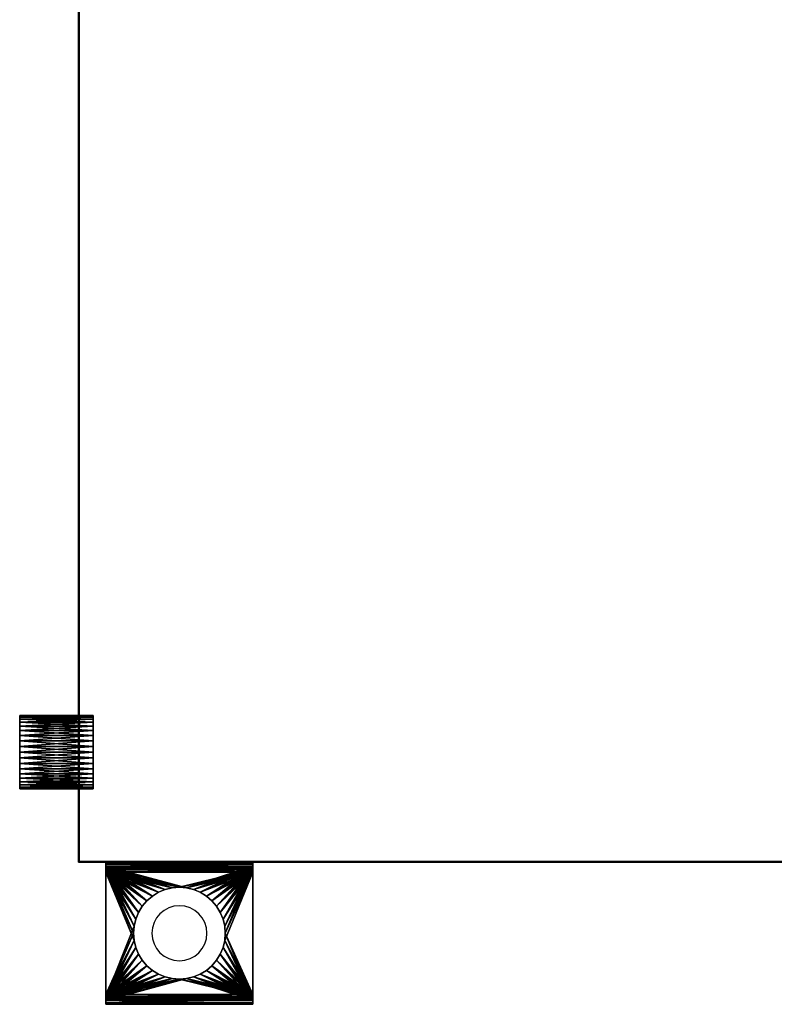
# Model space of a CAD drawing. Extents: x -4.8 to 66.9, y -3 to 25.9.
# Tile 1 of 256: x -0.8 to 9.5, y -1.9 to 11.5. Entities that reach past the tile are written whole.
import ezdxf

# ---------------------------------------------------------------- set-up
doc = ezdxf.new("R2010")
doc.units = 0

# ---------------------------------------------------------------- blocks, each defined once
blk = doc.blocks.new('Box-847bdddf-7b86-480e-919a-79a9cea8ad1a')
at = {"color": 253, "linetype": 'Continuous', "true_color": 0xa0a0a0, "transparency": 33554687}
mesh = blk.add_polyface(dxfattribs=at)
corners = [(0, 0), (65, 0), (65, 24), (0, 24), (0, 0, 0.01), (65, 0, 0.01), (65, 24, 0.01), (0, 24, 0.01)]
mesh.append_faces([[corners[k] for k in face] for face in [(0, 1, 2, 3), (4, 5, 6, 7), (0, 1, 5, 4), (1, 2, 6, 5), (2, 3, 7, 6), (3, 0, 4, 7)]], dxfattribs={"color": 253})
blk = doc.blocks.new('Box-a53e808f-f6ff-4238-94d1-9f49a96cab19')
at = {"color": 253, "linetype": 'Continuous', "true_color": 0xa0a0a0, "transparency": 33554687}
mesh = blk.add_polyface(dxfattribs=at)
corners = [(0, 0), (65, 0), (65, 24), (0, 24), (0, 0, 0.01), (65, 0, 0.01), (65, 24, 0.01), (0, 24, 0.01)]
mesh.append_faces([[corners[k] for k in face] for face in [(0, 1, 2, 3), (4, 5, 6, 7), (0, 1, 5, 4), (1, 2, 6, 5), (2, 3, 7, 6), (3, 0, 4, 7)]], dxfattribs={"color": 253})
blk = doc.blocks.new('Box-67d098dc-1aa1-4a5a-b5b3-a66631508909')
at = {"color": 253, "linetype": 'Continuous', "true_color": 0xa0a0a0, "transparency": 33554687}
mesh = blk.add_polyface(dxfattribs=at)
corners = [(0, 0), (0.01, 0), (0.01, 24), (0, 24), (0, 0, 21), (0.01, 0, 21), (0.01, 24, 21), (0, 24, 21)]
mesh.append_faces([[corners[k] for k in face] for face in [(0, 1, 2, 3), (4, 5, 6, 7), (0, 1, 5, 4), (1, 2, 6, 5), (2, 3, 7, 6), (3, 0, 4, 7)]], dxfattribs={"color": 253})
blk = doc.blocks.new('Box-1a6b2f28-f937-480e-806a-cc04f7ad1504')
at = {"color": 253, "linetype": 'Continuous', "true_color": 0xa0a0a0, "transparency": 33554687}
mesh = blk.add_polyface(dxfattribs=at)
corners = [(0, 0), (18, 0), (18, 0.01), (0, 0.01), (0, 0, 21), (18, 0, 21), (18, 0.01, 21), (0, 0.01, 21)]
mesh.append_faces([[corners[k] for k in face] for face in [(0, 1, 2, 3), (4, 5, 6, 7), (0, 1, 5, 4), (1, 2, 6, 5), (2, 3, 7, 6), (3, 0, 4, 7)]], dxfattribs={"color": 253})
blk = doc.blocks.new('ForwardOpening-32d8fd93-0e60-4b3d-83b2-7c39da78c137')
at = {"linetype": 'Continuous', "transparency": 33554687}
blk.add_blockref('Box-1a6b2f28-f937-480e-806a-cc04f7ad1504', (0, 0), dxfattribs=at)
blk = doc.blocks.new('c0f0d9d8-44dd-4107-991e-d4f2e1951ec2')
at = {"linetype": 'Continuous', "transparency": 33554687}
for name, p in [('Box-847bdddf-7b86-480e-919a-79a9cea8ad1a', (0, 0)), ('Box-a53e808f-f6ff-4238-94d1-9f49a96cab19', (0, 0, 20.99)), ('Box-67d098dc-1aa1-4a5a-b5b3-a66631508909', (0, 0)), ('ForwardOpening-32d8fd93-0e60-4b3d-83b2-7c39da78c137', (0, 0))]:
    blk.add_blockref(name, p, dxfattribs=at)
blk = doc.blocks.new('6FD_1_1d0d4f9c-77f7-4611-b9b3-89e8d009a6a347f241f6-b6c7-4005-b407-fca25be300aa')
at = {"color": 0, "linetype": 'BYBLOCK', "lineweight": -2, "transparency": 33554687}
mesh = blk.add_polyface(dxfattribs=at)
corners = [(0, -1, -2.715), (0, 1, -2.715), (0.069, 1, -2.715), (0.069, -1, -2.715)]
mesh.append_faces([[corners[k] for k in face] for face in [(3, 0, 2, 3)]], dxfattribs={"vtx1": -1, "color": 0})
mesh.append_faces([[corners[k] for k in face] for face in [(0, 1, 2, 0)]], dxfattribs={"vtx2": -1, "color": 0})
mesh = blk.add_polyface(dxfattribs=at)
corners = [(0, -1, -2.034), (0, 1, -2.034), (0, 1, -2.715), (0, -1, -2.715)]
mesh.append_faces([[corners[k] for k in face] for face in [(3, 0, 2, 3)]], dxfattribs={"vtx1": -1, "color": 0})
mesh.append_faces([[corners[k] for k in face] for face in [(0, 1, 2, 0)]], dxfattribs={"vtx2": -1, "color": 0})
mesh = blk.add_polyface(dxfattribs=at)
corners = [(0.005, -1, -1.991), (0.005, 1, -1.991), (0, 1, -2.034), (0, -1, -2.034)]
mesh.append_faces([[corners[k] for k in face] for face in [(3, 0, 2, 3)]], dxfattribs={"vtx1": -1, "color": 0})
mesh.append_faces([[corners[k] for k in face] for face in [(0, 1, 2, 0)]], dxfattribs={"vtx2": -1, "color": 0})
mesh = blk.add_polyface(dxfattribs=at)
corners = [(0, -1, -0.428), (0, 1, -0.428), (0.016, 1, -0.497), (0.016, -1, -0.497)]
mesh.append_faces([[corners[k] for k in face] for face in [(3, 0, 2, 3)]], dxfattribs={"vtx1": -1, "color": 0})
mesh.append_faces([[corners[k] for k in face] for face in [(0, 1, 2, 0)]], dxfattribs={"vtx2": -1, "color": 0})
mesh = blk.add_polyface(dxfattribs=at)
corners = [(0, -1), (0, 1), (0, 1, -0.428), (0, -1, -0.428)]
mesh.append_faces([[corners[k] for k in face] for face in [(3, 0, 2, 3)]], dxfattribs={"vtx1": -1, "color": 0})
mesh.append_faces([[corners[k] for k in face] for face in [(0, 1, 2, 0)]], dxfattribs={"vtx2": -1, "color": 0})
mesh = blk.add_polyface(dxfattribs=at)
corners = [(0.069, -1), (0.069, 1), (0, 1), (0, -1)]
mesh.append_faces([[corners[k] for k in face] for face in [(3, 0, 2, 3)]], dxfattribs={"vtx1": -1, "color": 0})
mesh.append_faces([[corners[k] for k in face] for face in [(0, 1, 2, 0)]], dxfattribs={"vtx2": -1, "color": 0})
mesh = blk.add_polyface(dxfattribs=at)
corners = [(0.069, 1, -2.034), (0.069, 1, -2.715), (0, 1, -2.715), (0, 1, -2.034), (0.005, 1, -1.991), (0.026, 1, -1.954), (0.053, 1, -1.928), (0.079, 1, -1.997), (0.095, 1, -1.986), (1.8, 1, -0.565), (0.132, 1, -0.565), (0.132, 1, -0.491), (1.8, 1, -0.491), (1.863, 1, -0.507), (1.832, 1, -0.57), (1.911, 1, -0.555), (1.853, 1, -0.592), (1.932, 1, -0.618), (1.863, 1, -0.623), (1.837, 1, -0.676), (1.922, 1, -0.687), (1.879, 1, -0.734), (0.063, 1, -0.544), (0.1, 1, -0.486), (0.079, 1, -0.46), (0.069, 1, -0.428), (0.016, 1, -0.497), (0, 1, -0.428), (0, 1), (0.069, 1)]
mesh.append_faces([[corners[k] for k in face] for face in [(0, 2, 3, 0), (0, 3, 4, 0), (0, 4, 5, 0), (0, 5, 6, 0), (6, 7, 0, 6), (6, 8, 7, 6), (9, 11, 12, 9), (12, 14, 9, 12), (13, 16, 14, 13), (15, 18, 16, 15), (17, 19, 18, 17), (19, 17, 20, 19), (19, 20, 21, 19), (21, 6, 19, 21), (10, 23, 11, 10), (22, 24, 23, 22), (22, 25, 24, 22), (25, 22, 26, 25), (25, 26, 27, 25), (27, 29, 25, 27)]], dxfattribs={"vtx0": -1, "vtx2": -1, "color": 0})
mesh.append_faces([[corners[k] for k in face] for face in [(9, 10, 11, 9), (12, 13, 14, 12), (13, 15, 16, 13), (15, 17, 18, 15), (21, 8, 6, 21), (10, 22, 23, 10)]], dxfattribs={"vtx1": -1, "vtx2": -1, "color": 0})
mesh.append_faces([[corners[k] for k in face] for face in [(0, 1, 2, 0), (27, 28, 29, 27)]], dxfattribs={"vtx2": -1, "color": 0})
mesh = blk.add_polyface(dxfattribs=at)
corners = [(0.026, -1, -1.954), (0.026, 1, -1.954), (0.005, 1, -1.991), (0.005, -1, -1.991)]
mesh.append_faces([[corners[k] for k in face] for face in [(3, 0, 2, 3)]], dxfattribs={"vtx1": -1, "color": 0})
mesh.append_faces([[corners[k] for k in face] for face in [(0, 1, 2, 0)]], dxfattribs={"vtx2": -1, "color": 0})
mesh = blk.add_polyface(dxfattribs=at)
corners = [(0.016, -1, -0.497), (0.016, 1, -0.497), (0.063, 1, -0.544), (0.063, -1, -0.544)]
mesh.append_faces([[corners[k] for k in face] for face in [(3, 0, 2, 3)]], dxfattribs={"vtx1": -1, "color": 0})
mesh.append_faces([[corners[k] for k in face] for face in [(0, 1, 2, 0)]], dxfattribs={"vtx2": -1, "color": 0})
mesh = blk.add_polyface(dxfattribs=at)
corners = [(0.053, -1, -1.928), (0.053, 1, -1.928), (0.026, 1, -1.954), (0.026, -1, -1.954)]
mesh.append_faces([[corners[k] for k in face] for face in [(3, 0, 2, 3)]], dxfattribs={"vtx1": -1, "color": 0})
mesh.append_faces([[corners[k] for k in face] for face in [(0, 1, 2, 0)]], dxfattribs={"vtx2": -1, "color": 0})
mesh = blk.add_polyface(dxfattribs=at)
corners = [(1.837, -1, -0.676), (1.583, -0.098, -0.855), (1.56, -0.193, -0.871), (1.522, -0.284, -0.897), (1.471, -0.367, -0.933), (1.407, -0.442, -0.978), (1.333, -0.506, -1.03), (1.249, -0.557, -1.089), (1.158, -0.594, -1.152), (1.063, -0.617, -1.219), (0.965, -0.625, -1.288), (0.867, -0.617, -1.356), (0.053, -1, -1.928), (0.772, -0.594, -1.423), (0.681, -0.557, -1.487), (0.598, -0.506, -1.545), (0.523, -0.442, -1.598), (0.46, -0.367, -1.642), (0.408, -0.284, -1.678), (0.371, -0.193, -1.705), (0.348, -0.098, -1.721), (0.34, 0, -1.726), (0.348, 0.098, -1.721), (0.053, 1, -1.928), (0.371, 0.193, -1.705), (0.408, 0.284, -1.678), (0.46, 0.367, -1.642), (0.523, 0.442, -1.598), (0.598, 0.506, -1.545), (0.681, 0.557, -1.487), (0.772, 0.594, -1.423), (0.867, 0.617, -1.356), (0.965, 0.625, -1.288), (1.837, 1, -0.676), (1.063, 0.617, -1.219), (1.158, 0.594, -1.152), (1.249, 0.557, -1.089), (1.333, 0.506, -1.03), (1.407, 0.442, -0.978), (1.471, 0.367, -0.933), (1.522, 0.284, -0.897), (1.56, 0.193, -0.871), (1.583, 0.098, -0.855), (1.59, 0, -0.849)]
mesh.append_faces([[corners[k] for k in face] for face in [(0, 1, 2, 0), (11, 12, 0, 11), (22, 23, 12, 22), (32, 33, 23, 32), (43, 0, 33, 43)]], dxfattribs={"vtx0": -1, "vtx2": -1, "color": 0})
mesh.append_faces([[corners[k] for k in face] for face in [(2, 3, 0, 2), (3, 4, 0, 3), (4, 5, 0, 4), (5, 6, 0, 5), (6, 7, 0, 6), (7, 8, 0, 7), (8, 9, 0, 8), (9, 10, 0, 9), (10, 11, 0, 10), (11, 13, 12, 11), (13, 14, 12, 13), (14, 15, 12, 14), (15, 16, 12, 15), (16, 17, 12, 16), (17, 18, 12, 17), (18, 19, 12, 18), (19, 20, 12, 19), (20, 21, 12, 20), (21, 22, 12, 21), (22, 24, 23, 22), (24, 25, 23, 24), (25, 26, 23, 25), (26, 27, 23, 26), (27, 28, 23, 27), (28, 29, 23, 28), (29, 30, 23, 29), (30, 31, 23, 30), (31, 32, 23, 31), (32, 34, 33, 32), (34, 35, 33, 34), (35, 36, 33, 35), (36, 37, 33, 36), (37, 38, 33, 37), (38, 39, 33, 38), (39, 40, 33, 39), (40, 41, 33, 40), (41, 42, 33, 41), (42, 43, 33, 42), (43, 1, 0, 43)]], dxfattribs={"vtx1": -1, "vtx2": -1, "color": 0})
mesh = blk.add_polyface(dxfattribs=at)
corners = [(0.063, -1, -0.544), (0.063, 1, -0.544), (0.132, 1, -0.565), (0.132, -1, -0.565)]
mesh.append_faces([[corners[k] for k in face] for face in [(3, 0, 2, 3)]], dxfattribs={"vtx1": -1, "color": 0})
mesh.append_faces([[corners[k] for k in face] for face in [(0, 1, 2, 0)]], dxfattribs={"vtx2": -1, "color": 0})
mesh = blk.add_polyface(dxfattribs=at)
corners = [(0.069, -1, -0.428), (0.069, 1, -0.428), (0.069, 1), (0.069, -1)]
mesh.append_faces([[corners[k] for k in face] for face in [(3, 0, 2, 3)]], dxfattribs={"vtx1": -1, "color": 0})
mesh.append_faces([[corners[k] for k in face] for face in [(0, 1, 2, 0)]], dxfattribs={"vtx2": -1, "color": 0})
mesh = blk.add_polyface(dxfattribs=at)
corners = [(0.079, -1, -0.46), (0.079, 1, -0.46), (0.069, 1, -0.428), (0.069, -1, -0.428)]
mesh.append_faces([[corners[k] for k in face] for face in [(3, 0, 2, 3)]], dxfattribs={"vtx1": -1, "color": 0})
mesh.append_faces([[corners[k] for k in face] for face in [(0, 1, 2, 0)]], dxfattribs={"vtx2": -1, "color": 0})
mesh = blk.add_polyface(dxfattribs=at)
corners = [(0.069, -1, -2.034), (0.069, 1, -2.034), (0.079, 1, -1.997), (0.079, -1, -1.997)]
mesh.append_faces([[corners[k] for k in face] for face in [(3, 0, 2, 3)]], dxfattribs={"vtx1": -1, "color": 0})
mesh.append_faces([[corners[k] for k in face] for face in [(0, 1, 2, 0)]], dxfattribs={"vtx2": -1, "color": 0})
mesh = blk.add_polyface(dxfattribs=at)
corners = [(0.069, -1, -2.715), (0.069, 1, -2.715), (0.069, 1, -2.034), (0.069, -1, -2.034)]
mesh.append_faces([[corners[k] for k in face] for face in [(3, 0, 2, 3)]], dxfattribs={"vtx1": -1, "color": 0})
mesh.append_faces([[corners[k] for k in face] for face in [(0, 1, 2, 0)]], dxfattribs={"vtx2": -1, "color": 0})
mesh = blk.add_polyface(dxfattribs=at)
corners = [(0.1, -1, -0.486), (0.1, 1, -0.486), (0.079, 1, -0.46), (0.079, -1, -0.46)]
mesh.append_faces([[corners[k] for k in face] for face in [(3, 0, 2, 3)]], dxfattribs={"vtx1": -1, "color": 0})
mesh.append_faces([[corners[k] for k in face] for face in [(0, 1, 2, 0)]], dxfattribs={"vtx2": -1, "color": 0})
mesh = blk.add_polyface(dxfattribs=at)
corners = [(0.079, -1, -1.997), (0.079, 1, -1.997), (0.095, 1, -1.986), (0.095, -1, -1.986)]
mesh.append_faces([[corners[k] for k in face] for face in [(3, 0, 2, 3)]], dxfattribs={"vtx1": -1, "color": 0})
mesh.append_faces([[corners[k] for k in face] for face in [(0, 1, 2, 0)]], dxfattribs={"vtx2": -1, "color": 0})
mesh = blk.add_polyface(dxfattribs=at)
corners = [(1.879, 1, -0.734), (1.583, 0.098, -0.942), (1.56, 0.193, -0.958), (1.522, 0.284, -0.985), (1.471, 0.367, -1.021), (1.407, 0.442, -1.065), (1.333, 0.506, -1.118), (1.249, 0.557, -1.176), (1.158, 0.594, -1.24), (1.063, 0.617, -1.307), (0.965, 0.625, -1.375), (0.095, 1, -1.986), (0.867, 0.617, -1.444), (0.772, 0.594, -1.511), (0.681, 0.557, -1.575), (0.598, 0.506, -1.633), (0.523, 0.442, -1.686), (0.46, 0.367, -1.73), (0.408, 0.284, -1.766), (0.371, 0.193, -1.793), (0.348, 0.098, -1.809), (0.34, 0, -1.814), (0.095, -1, -1.986), (0.348, -0.098, -1.809), (0.371, -0.193, -1.793), (0.408, -0.284, -1.766), (0.46, -0.367, -1.73), (0.523, -0.442, -1.686), (0.598, -0.506, -1.633), (0.681, -0.557, -1.575), (0.772, -0.594, -1.511), (0.867, -0.617, -1.444), (0.965, -0.625, -1.375), (1.063, -0.617, -1.307), (1.879, -1, -0.734), (1.158, -0.594, -1.24), (1.249, -0.557, -1.176), (1.333, -0.506, -1.118), (1.407, -0.442, -1.065), (1.471, -0.367, -1.021), (1.522, -0.284, -0.985), (1.56, -0.193, -0.958), (1.583, -0.098, -0.942), (1.59, 0, -0.937)]
mesh.append_faces([[corners[k] for k in face] for face in [(0, 1, 2, 0), (10, 11, 0, 10), (21, 22, 11, 21), (33, 34, 22, 33), (1, 0, 34, 1)]], dxfattribs={"vtx0": -1, "vtx2": -1, "color": 0})
mesh.append_faces([[corners[k] for k in face] for face in [(2, 3, 0, 2), (3, 4, 0, 3), (4, 5, 0, 4), (5, 6, 0, 5), (6, 7, 0, 6), (7, 8, 0, 7), (8, 9, 0, 8), (9, 10, 0, 9), (10, 12, 11, 10), (12, 13, 11, 12), (13, 14, 11, 13), (14, 15, 11, 14), (15, 16, 11, 15), (16, 17, 11, 16), (17, 18, 11, 17), (18, 19, 11, 18), (19, 20, 11, 19), (20, 21, 11, 20), (21, 23, 22, 21), (23, 24, 22, 23), (24, 25, 22, 24), (25, 26, 22, 25), (26, 27, 22, 26), (27, 28, 22, 27), (28, 29, 22, 28), (29, 30, 22, 29), (30, 31, 22, 30), (31, 32, 22, 31), (32, 33, 22, 32), (33, 35, 34, 33), (35, 36, 34, 35), (36, 37, 34, 36), (37, 38, 34, 37), (38, 39, 34, 38), (39, 40, 34, 39), (40, 41, 34, 40), (41, 42, 34, 41), (42, 43, 34, 42), (43, 1, 34, 43)]], dxfattribs={"vtx1": -1, "vtx2": -1, "color": 0})
mesh = blk.add_polyface(dxfattribs=at)
corners = [(0.132, -1, -0.491), (0.132, 1, -0.491), (0.1, 1, -0.486), (0.1, -1, -0.486)]
mesh.append_faces([[corners[k] for k in face] for face in [(3, 0, 2, 3)]], dxfattribs={"vtx1": -1, "color": 0})
mesh.append_faces([[corners[k] for k in face] for face in [(0, 1, 2, 0)]], dxfattribs={"vtx2": -1, "color": 0})
mesh = blk.add_polyface(dxfattribs=at)
corners = [(1.8, -1, -0.491), (1.583, -0.098, -0.491), (1.56, -0.193, -0.491), (1.522, -0.284, -0.491), (1.471, -0.367, -0.491), (1.407, -0.442, -0.491), (1.333, -0.506, -0.491), (1.249, -0.557, -0.491), (1.158, -0.594, -0.491), (1.063, -0.617, -0.491), (0.965, -0.625, -0.491), (0.132, -1, -0.491), (0.867, -0.617, -0.491), (0.772, -0.594, -0.491), (0.681, -0.557, -0.491), (0.598, -0.506, -0.491), (0.523, -0.442, -0.491), (0.46, -0.367, -0.491), (0.408, -0.284, -0.491), (0.371, -0.193, -0.491), (0.348, -0.098, -0.491), (0.34, 0, -0.491), (0.348, 0.098, -0.491), (0.132, 1, -0.491), (0.371, 0.193, -0.491), (0.408, 0.284, -0.491), (0.46, 0.367, -0.491), (0.523, 0.442, -0.491), (0.598, 0.506, -0.491), (0.681, 0.557, -0.491), (0.772, 0.594, -0.491), (0.867, 0.617, -0.491), (0.965, 0.625, -0.491), (1.063, 0.617, -0.491), (1.8, 1, -0.491), (1.158, 0.594, -0.491), (1.249, 0.557, -0.491), (1.333, 0.506, -0.491), (1.407, 0.442, -0.491), (1.471, 0.367, -0.491), (1.522, 0.284, -0.491), (1.56, 0.193, -0.491), (1.583, 0.098, -0.491), (1.59, 0, -0.491)]
mesh.append_faces([[corners[k] for k in face] for face in [(0, 1, 2, 0), (10, 11, 0, 10), (22, 23, 11, 22), (33, 34, 23, 33), (43, 0, 34, 43)]], dxfattribs={"vtx0": -1, "vtx2": -1, "color": 0})
mesh.append_faces([[corners[k] for k in face] for face in [(2, 3, 0, 2), (3, 4, 0, 3), (4, 5, 0, 4), (5, 6, 0, 5), (6, 7, 0, 6), (7, 8, 0, 7), (8, 9, 0, 8), (9, 10, 0, 9), (10, 12, 11, 10), (12, 13, 11, 12), (13, 14, 11, 13), (14, 15, 11, 14), (15, 16, 11, 15), (16, 17, 11, 16), (17, 18, 11, 17), (18, 19, 11, 18), (19, 20, 11, 19), (20, 21, 11, 20), (21, 22, 11, 21), (22, 24, 23, 22), (24, 25, 23, 24), (25, 26, 23, 25), (26, 27, 23, 26), (27, 28, 23, 27), (28, 29, 23, 28), (29, 30, 23, 29), (30, 31, 23, 30), (31, 32, 23, 31), (32, 33, 23, 32), (33, 35, 34, 33), (35, 36, 34, 35), (36, 37, 34, 36), (37, 38, 34, 37), (38, 39, 34, 38), (39, 40, 34, 39), (40, 41, 34, 40), (41, 42, 34, 41), (42, 43, 34, 42), (43, 1, 0, 43)]], dxfattribs={"vtx1": -1, "vtx2": -1, "color": 0})
mesh = blk.add_polyface(dxfattribs=at)
corners = [(1.8, 1, -0.565), (1.583, 0.098, -0.565), (1.56, 0.193, -0.565), (1.522, 0.284, -0.565), (1.471, 0.367, -0.565), (1.407, 0.442, -0.565), (1.333, 0.506, -0.565), (1.249, 0.557, -0.565), (1.158, 0.594, -0.565), (1.063, 0.617, -0.565), (0.965, 0.625, -0.565), (0.132, 1, -0.565), (0.867, 0.617, -0.565), (0.772, 0.594, -0.565), (0.681, 0.557, -0.565), (0.598, 0.506, -0.565), (0.523, 0.442, -0.565), (0.46, 0.367, -0.565), (0.408, 0.284, -0.565), (0.371, 0.193, -0.565), (0.348, 0.098, -0.565), (0.34, 0, -0.565), (0.132, -1, -0.565), (0.348, -0.098, -0.565), (0.371, -0.193, -0.565), (0.408, -0.284, -0.565), (0.46, -0.367, -0.565), (0.523, -0.442, -0.565), (0.598, -0.506, -0.565), (0.681, -0.557, -0.565), (0.772, -0.594, -0.565), (0.867, -0.617, -0.565), (0.965, -0.625, -0.565), (1.063, -0.617, -0.565), (1.8, -1, -0.565), (1.158, -0.594, -0.565), (1.249, -0.557, -0.565), (1.333, -0.506, -0.565), (1.407, -0.442, -0.565), (1.471, -0.367, -0.565), (1.522, -0.284, -0.565), (1.56, -0.193, -0.565), (1.583, -0.098, -0.565), (1.59, 0, -0.565)]
mesh.append_faces([[corners[k] for k in face] for face in [(0, 1, 2, 0), (10, 11, 0, 10), (21, 22, 11, 21), (33, 34, 22, 33), (1, 0, 34, 1)]], dxfattribs={"vtx0": -1, "vtx2": -1, "color": 0})
mesh.append_faces([[corners[k] for k in face] for face in [(2, 3, 0, 2), (3, 4, 0, 3), (4, 5, 0, 4), (5, 6, 0, 5), (6, 7, 0, 6), (7, 8, 0, 7), (8, 9, 0, 8), (9, 10, 0, 9), (10, 12, 11, 10), (12, 13, 11, 12), (13, 14, 11, 13), (14, 15, 11, 14), (15, 16, 11, 15), (16, 17, 11, 16), (17, 18, 11, 17), (18, 19, 11, 18), (19, 20, 11, 19), (20, 21, 11, 20), (21, 23, 22, 21), (23, 24, 22, 23), (24, 25, 22, 24), (25, 26, 22, 25), (26, 27, 22, 26), (27, 28, 22, 27), (28, 29, 22, 28), (29, 30, 22, 29), (30, 31, 22, 30), (31, 32, 22, 31), (32, 33, 22, 32), (33, 35, 34, 33), (35, 36, 34, 35), (36, 37, 34, 36), (37, 38, 34, 37), (38, 39, 34, 38), (39, 40, 34, 39), (40, 41, 34, 40), (41, 42, 34, 41), (42, 43, 34, 42), (43, 1, 34, 43)]], dxfattribs={"vtx1": -1, "vtx2": -1, "color": 0})
mesh = blk.add_polyface(dxfattribs=at)
corners = [(1.863, -1, -0.507), (1.863, 1, -0.507), (1.8, 1, -0.491), (1.8, -1, -0.491)]
mesh.append_faces([[corners[k] for k in face] for face in [(3, 0, 2, 3)]], dxfattribs={"vtx1": -1, "color": 0})
mesh.append_faces([[corners[k] for k in face] for face in [(0, 1, 2, 0)]], dxfattribs={"vtx2": -1, "color": 0})
mesh = blk.add_polyface(dxfattribs=at)
corners = [(1.8, -1, -0.565), (1.8, 1, -0.565), (1.832, 1, -0.57), (1.832, -1, -0.57)]
mesh.append_faces([[corners[k] for k in face] for face in [(3, 0, 2, 3)]], dxfattribs={"vtx1": -1, "color": 0})
mesh.append_faces([[corners[k] for k in face] for face in [(0, 1, 2, 0)]], dxfattribs={"vtx2": -1, "color": 0})
mesh = blk.add_polyface(dxfattribs=at)
corners = [(1.832, -1, -0.57), (1.832, 1, -0.57), (1.853, 1, -0.592), (1.853, -1, -0.592)]
mesh.append_faces([[corners[k] for k in face] for face in [(3, 0, 2, 3)]], dxfattribs={"vtx1": -1, "color": 0})
mesh.append_faces([[corners[k] for k in face] for face in [(0, 1, 2, 0)]], dxfattribs={"vtx2": -1, "color": 0})
mesh = blk.add_polyface(dxfattribs=at)
corners = [(1.863, -1, -0.623), (1.863, 1, -0.623), (1.837, 1, -0.676), (1.837, -1, -0.676)]
mesh.append_faces([[corners[k] for k in face] for face in [(3, 0, 2, 3)]], dxfattribs={"vtx1": -1, "color": 0})
mesh.append_faces([[corners[k] for k in face] for face in [(0, 1, 2, 0)]], dxfattribs={"vtx2": -1, "color": 0})
mesh = blk.add_polyface(dxfattribs=at)
corners = [(1.853, -1, -0.592), (1.853, 1, -0.592), (1.863, 1, -0.623), (1.863, -1, -0.623)]
mesh.append_faces([[corners[k] for k in face] for face in [(3, 0, 2, 3)]], dxfattribs={"vtx1": -1, "color": 0})
mesh.append_faces([[corners[k] for k in face] for face in [(0, 1, 2, 0)]], dxfattribs={"vtx2": -1, "color": 0})
mesh = blk.add_polyface(dxfattribs=at)
corners = [(1.911, -1, -0.555), (1.911, 1, -0.555), (1.863, 1, -0.507), (1.863, -1, -0.507)]
mesh.append_faces([[corners[k] for k in face] for face in [(3, 0, 2, 3)]], dxfattribs={"vtx1": -1, "color": 0})
mesh.append_faces([[corners[k] for k in face] for face in [(0, 1, 2, 0)]], dxfattribs={"vtx2": -1, "color": 0})
mesh = blk.add_polyface(dxfattribs=at)
corners = [(1.879, -1, -0.734), (1.879, 1, -0.734), (1.922, 1, -0.687), (1.922, -1, -0.687)]
mesh.append_faces([[corners[k] for k in face] for face in [(3, 0, 2, 3)]], dxfattribs={"vtx1": -1, "color": 0})
mesh.append_faces([[corners[k] for k in face] for face in [(0, 1, 2, 0)]], dxfattribs={"vtx2": -1, "color": 0})
mesh = blk.add_polyface(dxfattribs=at)
corners = [(1.932, -1, -0.618), (1.932, 1, -0.618), (1.911, 1, -0.555), (1.911, -1, -0.555)]
mesh.append_faces([[corners[k] for k in face] for face in [(3, 0, 2, 3)]], dxfattribs={"vtx1": -1, "color": 0})
mesh.append_faces([[corners[k] for k in face] for face in [(0, 1, 2, 0)]], dxfattribs={"vtx2": -1, "color": 0})
mesh = blk.add_polyface(dxfattribs=at)
corners = [(1.922, -1, -0.687), (1.922, 1, -0.687), (1.932, 1, -0.618), (1.932, -1, -0.618)]
mesh.append_faces([[corners[k] for k in face] for face in [(3, 0, 2, 3)]], dxfattribs={"vtx1": -1, "color": 0})
mesh.append_faces([[corners[k] for k in face] for face in [(0, 1, 2, 0)]], dxfattribs={"vtx2": -1, "color": 0})
mesh = blk.add_polyface(dxfattribs=at)
corners = [(1.59, 0, -0.565), (1.59, 0, -0.491), (1.583, 0.098, -0.491), (1.583, 0.098, -0.565), (1.56, 0.193, -0.491), (1.56, 0.193, -0.565), (1.522, 0.284, -0.491), (1.522, 0.284, -0.565), (1.471, 0.367, -0.491), (1.471, 0.367, -0.565), (1.407, 0.442, -0.491), (1.407, 0.442, -0.565), (1.333, 0.506, -0.491), (1.333, 0.506, -0.565), (1.249, 0.557, -0.491), (1.249, 0.557, -0.565), (1.158, 0.594, -0.491), (1.158, 0.594, -0.565), (1.063, 0.617, -0.491), (1.063, 0.617, -0.565), (0.965, 0.625, -0.491), (0.965, 0.625, -0.565), (0.867, 0.617, -0.491), (0.867, 0.617, -0.565), (0.772, 0.594, -0.491), (0.772, 0.594, -0.565), (0.681, 0.557, -0.491), (0.681, 0.557, -0.565), (0.598, 0.506, -0.491), (0.598, 0.506, -0.565), (0.523, 0.442, -0.491), (0.523, 0.442, -0.565), (0.46, 0.367, -0.491), (0.46, 0.367, -0.565), (0.408, 0.284, -0.491), (0.408, 0.284, -0.565), (0.371, 0.193, -0.491), (0.371, 0.193, -0.565), (0.348, 0.098, -0.491), (0.348, 0.098, -0.565), (0.371, -0.193, -0.491), (0.371, -0.193, -0.565), (0.348, -0.098, -0.565), (0.348, -0.098, -0.491), (0.34, 0, -0.565), (0.34, 0, -0.491), (0.408, -0.284, -0.491), (0.408, -0.284, -0.565), (0.46, -0.367, -0.491), (0.46, -0.367, -0.565), (0.523, -0.442, -0.491), (0.523, -0.442, -0.565), (0.598, -0.506, -0.491), (0.598, -0.506, -0.565), (0.681, -0.557, -0.491), (0.681, -0.557, -0.565), (0.772, -0.594, -0.491), (0.772, -0.594, -0.565), (0.867, -0.617, -0.491), (0.867, -0.617, -0.565), (0.965, -0.625, -0.491), (0.965, -0.625, -0.565), (1.063, -0.617, -0.491), (1.063, -0.617, -0.565), (1.158, -0.594, -0.491), (1.158, -0.594, -0.565), (1.249, -0.557, -0.491), (1.249, -0.557, -0.565), (1.333, -0.506, -0.491), (1.333, -0.506, -0.565), (1.407, -0.442, -0.491), (1.407, -0.442, -0.565), (1.471, -0.367, -0.491), (1.471, -0.367, -0.565), (1.522, -0.284, -0.491), (1.522, -0.284, -0.565), (1.56, -0.193, -0.491), (1.56, -0.193, -0.565), (1.583, -0.098, -0.491), (1.583, -0.098, -0.565), (1.59, 0, -0.491), (1.59, 0, -0.565)]
mesh.append_faces([[corners[k] for k in face] for face in [(3, 0, 2, 3), (2, 4, 3, 2), (7, 5, 6, 7), (9, 7, 8, 9), (8, 10, 9, 8), (13, 11, 12, 13), (12, 14, 13, 12), (17, 15, 16, 17), (19, 17, 18, 19), (18, 20, 19, 18), (23, 21, 22, 23), (22, 24, 23, 22), (27, 25, 26, 27), (29, 27, 28, 29), (28, 30, 29, 28), (33, 31, 32, 33), (32, 34, 33, 32), (37, 35, 36, 37), (39, 37, 38, 39), (43, 40, 42, 43), (42, 44, 43, 42), (44, 39, 45, 44), (47, 41, 46, 47), (49, 47, 48, 49), (48, 50, 49, 48), (53, 51, 52, 53), (52, 54, 53, 52), (57, 55, 56, 57), (59, 57, 58, 59), (58, 60, 59, 58), (63, 61, 62, 63), (62, 64, 63, 62), (67, 65, 66, 67), (69, 67, 68, 69), (68, 70, 69, 68), (73, 71, 72, 73), (72, 74, 73, 72), (77, 75, 76, 77), (79, 77, 78, 79), (78, 80, 79, 78)]], dxfattribs={"vtx1": -1, "color": 0})
mesh.append_faces([[corners[k] for k in face] for face in [(0, 1, 2, 0), (4, 5, 3, 4), (5, 4, 6, 5), (7, 6, 8, 7), (10, 11, 9, 10), (11, 10, 12, 11), (14, 15, 13, 14), (15, 14, 16, 15), (17, 16, 18, 17), (20, 21, 19, 20), (21, 20, 22, 21), (24, 25, 23, 24), (25, 24, 26, 25), (27, 26, 28, 27), (30, 31, 29, 30), (31, 30, 32, 31), (34, 35, 33, 34), (35, 34, 36, 35), (37, 36, 38, 37), (40, 41, 42, 40), (44, 45, 43, 44), (39, 38, 45, 39), (41, 40, 46, 41), (47, 46, 48, 47), (50, 51, 49, 50), (51, 50, 52, 51), (54, 55, 53, 54), (55, 54, 56, 55), (57, 56, 58, 57), (60, 61, 59, 60), (61, 60, 62, 61), (64, 65, 63, 64), (65, 64, 66, 65), (67, 66, 68, 67), (70, 71, 69, 70), (71, 70, 72, 71), (74, 75, 73, 74), (75, 74, 76, 75), (77, 76, 78, 77), (80, 81, 79, 80)]], dxfattribs={"vtx2": -1, "color": 0})
mesh = blk.add_polyface(dxfattribs=at)
corners = [(1.56, 0.193, -0.871), (1.56, 0.193, -0.958), (1.583, 0.098, -0.942), (1.583, 0.098, -0.855), (1.59, 0, -0.937), (1.59, 0, -0.849), (1.522, 0.284, -0.897), (1.522, 0.284, -0.985), (1.471, 0.367, -0.933), (1.471, 0.367, -1.021), (1.407, 0.442, -0.978), (1.407, 0.442, -1.065), (1.333, 0.506, -1.03), (1.333, 0.506, -1.118), (1.249, 0.557, -1.089), (1.249, 0.557, -1.176), (1.158, 0.594, -1.152), (1.158, 0.594, -1.24), (1.063, 0.617, -1.219), (1.063, 0.617, -1.307), (0.965, 0.625, -1.288), (0.965, 0.625, -1.375), (0.867, 0.617, -1.356), (0.867, 0.617, -1.444), (0.772, 0.594, -1.423), (0.772, 0.594, -1.511), (0.681, 0.557, -1.487), (0.681, 0.557, -1.575), (0.598, 0.506, -1.545), (0.598, 0.506, -1.633), (0.523, 0.442, -1.598), (0.523, 0.442, -1.686), (0.46, 0.367, -1.642), (0.46, 0.367, -1.73), (0.408, 0.284, -1.678), (0.408, 0.284, -1.766), (0.371, 0.193, -1.705), (0.371, 0.193, -1.793), (0.348, 0.098, -1.721), (0.348, 0.098, -1.809), (0.34, 0, -1.726), (0.34, 0, -1.814), (0.348, -0.098, -1.721), (0.348, -0.098, -1.809), (0.371, -0.193, -1.705), (0.371, -0.193, -1.793), (0.408, -0.284, -1.678), (0.408, -0.284, -1.766), (0.46, -0.367, -1.642), (0.46, -0.367, -1.73), (0.523, -0.442, -1.598), (0.523, -0.442, -1.686), (0.598, -0.506, -1.545), (0.598, -0.506, -1.633), (0.681, -0.557, -1.487), (0.681, -0.557, -1.575), (0.772, -0.594, -1.423), (0.772, -0.594, -1.511), (0.867, -0.617, -1.356), (0.867, -0.617, -1.444), (0.965, -0.625, -1.288), (0.965, -0.625, -1.375), (1.063, -0.617, -1.219), (1.063, -0.617, -1.307), (1.158, -0.594, -1.152), (1.158, -0.594, -1.24), (1.249, -0.557, -1.089), (1.249, -0.557, -1.176), (1.333, -0.506, -1.03), (1.333, -0.506, -1.118), (1.407, -0.442, -0.978), (1.407, -0.442, -1.065), (1.471, -0.367, -0.933), (1.471, -0.367, -1.021), (1.522, -0.284, -0.897), (1.522, -0.284, -0.985), (1.56, -0.193, -0.871), (1.56, -0.193, -0.958), (1.59, 0, -0.849), (1.59, 0, -0.937), (1.583, -0.098, -0.942), (1.583, -0.098, -0.855)]
mesh.append_faces([[corners[k] for k in face] for face in [(3, 0, 2, 3), (2, 4, 3, 2), (7, 1, 6, 7), (9, 7, 8, 9), (8, 10, 9, 8), (13, 11, 12, 13), (12, 14, 13, 12), (17, 15, 16, 17), (19, 17, 18, 19), (18, 20, 19, 18), (23, 21, 22, 23), (22, 24, 23, 22), (27, 25, 26, 27), (29, 27, 28, 29), (28, 30, 29, 28), (33, 31, 32, 33), (32, 34, 33, 32), (37, 35, 36, 37), (39, 37, 38, 39), (41, 39, 40, 41), (40, 42, 41, 40), (42, 44, 43, 42), (47, 45, 46, 47), (49, 47, 48, 49), (48, 50, 49, 48), (53, 51, 52, 53), (52, 54, 53, 52), (57, 55, 56, 57), (59, 57, 58, 59), (58, 60, 59, 58), (63, 61, 62, 63), (62, 64, 63, 62), (67, 65, 66, 67), (69, 67, 68, 69), (68, 70, 69, 68), (73, 71, 72, 73), (72, 74, 73, 72), (77, 75, 76, 77), (81, 78, 80, 81), (80, 77, 81, 80)]], dxfattribs={"vtx1": -1, "color": 0})
mesh.append_faces([[corners[k] for k in face] for face in [(0, 1, 2, 0), (4, 5, 3, 4), (1, 0, 6, 1), (7, 6, 8, 7), (10, 11, 9, 10), (11, 10, 12, 11), (14, 15, 13, 14), (15, 14, 16, 15), (17, 16, 18, 17), (20, 21, 19, 20), (21, 20, 22, 21), (24, 25, 23, 24), (25, 24, 26, 25), (27, 26, 28, 27), (30, 31, 29, 30), (31, 30, 32, 31), (34, 35, 33, 34), (35, 34, 36, 35), (37, 36, 38, 37), (39, 38, 40, 39), (42, 43, 41, 42), (44, 45, 43, 44), (45, 44, 46, 45), (47, 46, 48, 47), (50, 51, 49, 50), (51, 50, 52, 51), (54, 55, 53, 54), (55, 54, 56, 55), (57, 56, 58, 57), (60, 61, 59, 60), (61, 60, 62, 61), (64, 65, 63, 64), (65, 64, 66, 65), (67, 66, 68, 67), (70, 71, 69, 70), (71, 70, 72, 71), (74, 75, 73, 74), (75, 74, 76, 75), (78, 79, 80, 78), (77, 76, 81, 77)]], dxfattribs={"vtx2": -1, "color": 0})
mesh = blk.add_polyface(dxfattribs=at)
corners = [(0, -1, -2.715), (0.069, -1, -2.715), (0.069, -1, -2.034), (0, -1, -2.034), (0.005, -1, -1.991), (0.026, -1, -1.954), (0.053, -1, -1.928), (0.079, -1, -1.997), (0.095, -1, -1.986), (0.132, -1, -0.491), (0.132, -1, -0.565), (1.8, -1, -0.565), (1.8, -1, -0.491), (1.832, -1, -0.57), (1.863, -1, -0.507), (1.853, -1, -0.592), (1.911, -1, -0.555), (1.863, -1, -0.623), (1.932, -1, -0.618), (1.837, -1, -0.676), (1.922, -1, -0.687), (1.879, -1, -0.734), (0.1, -1, -0.486), (0.063, -1, -0.544), (0.079, -1, -0.46), (0.069, -1, -0.428), (0.016, -1, -0.497), (0, -1, -0.428), (0.069, -1), (0, -1)]
mesh.append_faces([[corners[k] for k in face] for face in [(9, 10, 11, 9), (13, 14, 12, 13), (15, 16, 14, 15), (17, 18, 16, 17), (6, 8, 21, 6), (22, 23, 10, 22)]], dxfattribs={"vtx0": -1, "vtx2": -1, "color": 0})
mesh.append_faces([[corners[k] for k in face] for face in [(3, 0, 2, 3), (4, 3, 2, 4), (5, 4, 2, 5), (6, 5, 2, 6), (2, 7, 6, 2), (7, 8, 6, 7), (12, 9, 11, 12), (11, 13, 12, 11), (13, 15, 14, 13), (15, 17, 16, 15), (17, 19, 18, 17), (20, 18, 19, 20), (21, 20, 19, 21), (19, 6, 21, 19), (9, 22, 10, 9), (22, 24, 23, 22), (24, 25, 23, 24), (26, 23, 25, 26), (27, 26, 25, 27), (25, 28, 27, 25)]], dxfattribs={"vtx1": -1, "vtx2": -1, "color": 0})
mesh.append_faces([[corners[k] for k in face] for face in [(0, 1, 2, 0), (28, 29, 27, 28)]], dxfattribs={"vtx2": -1, "color": 0})
blk = doc.blocks.new('1209ef24-14c6-4129-a54e-c43586eb2333')
at = {"color": 251, "transparency": 33554687, "extrusion": (0, 0, -1)}
blk.add_arc((-0.965, 0, 1.012), 0.375, 0, 360, dxfattribs=at)
at = {"color": 251, "transparency": 33554687}
blk.add_blockref('6FD_1_1d0d4f9c-77f7-4611-b9b3-89e8d009a6a347f241f6-b6c7-4005-b407-fca25be300aa', (0, 0), dxfattribs=at)
blk = doc.blocks.new('206_1_61b47e68-d6d9-47db-a695-50770331978568bdda9c-deae-41f6-9c10-d6f922118625')
at = {"color": 0, "linetype": 'BYBLOCK', "lineweight": -2, "transparency": 33554687}
mesh = blk.add_polyface(dxfattribs=at)
corners = [(0.494, -0.078), (0.5, 0), (0.5, 0, 1), (0.494, -0.078, 1), (0.476, -0.155, 1), (0.476, -0.155), (0.446, -0.227), (0.446, -0.227, 1), (0.405, -0.294), (0.405, -0.294, 1), (0.354, -0.354, 1), (0.354, -0.354), (0.294, -0.405), (0.294, -0.405, 1), (0.227, -0.446, 1), (0.227, -0.446), (0.155, -0.476), (0.155, -0.476, 1), (0.078, -0.494), (0.078, -0.494, 1), (0, -0.5, 1), (0, -0.5), (-0.078, -0.494), (-0.078, -0.494, 1), (-0.155, -0.476, 1), (-0.155, -0.476), (-0.227, -0.446), (-0.227, -0.446, 1), (-0.294, -0.405), (-0.294, -0.405, 1), (-0.354, -0.354, 1), (-0.354, -0.354), (-0.405, -0.294), (-0.405, -0.294, 1), (-0.446, -0.227, 1), (-0.446, -0.227), (-0.476, -0.155), (-0.476, -0.155, 1), (-0.494, -0.078), (-0.494, -0.078, 1), (-0.494, 0.078, 1), (-0.476, 0.155, 1), (-0.476, 0.155), (-0.494, 0.078), (-0.5, 0), (-0.5, 0, 1), (-0.446, 0.227), (-0.446, 0.227, 1), (-0.405, 0.294), (-0.405, 0.294, 1), (-0.354, 0.354, 1), (-0.354, 0.354), (-0.294, 0.405), (-0.294, 0.405, 1), (-0.227, 0.446, 1), (-0.227, 0.446), (-0.155, 0.476), (-0.155, 0.476, 1), (-0.078, 0.494), (-0.078, 0.494, 1), (0, 0.5, 1), (0, 0.5), (0.078, 0.494), (0.078, 0.494, 1), (0.155, 0.476, 1), (0.155, 0.476), (0.227, 0.446), (0.227, 0.446, 1), (0.294, 0.405), (0.294, 0.405, 1), (0.354, 0.354, 1), (0.354, 0.354), (0.405, 0.294), (0.405, 0.294, 1), (0.446, 0.227, 1), (0.446, 0.227), (0.476, 0.155), (0.476, 0.155, 1), (0.494, 0.078), (0.494, 0.078, 1), (0.5, 0, 1), (0.5, 0)]
mesh.append_faces([[corners[k] for k in face] for face in [(0, 2, 3, 0), (3, 5, 0, 3), (6, 4, 7, 6), (8, 7, 9, 8), (9, 11, 8, 9), (12, 10, 13, 12), (13, 15, 12, 13), (16, 14, 17, 16), (18, 17, 19, 18), (19, 21, 18, 19), (22, 20, 23, 22), (23, 25, 22, 23), (26, 24, 27, 26), (28, 27, 29, 28), (29, 31, 28, 29), (32, 30, 33, 32), (33, 35, 32, 33), (36, 34, 37, 36), (38, 37, 39, 38), (40, 42, 43, 40), (43, 45, 40, 43), (44, 39, 45, 44), (46, 41, 47, 46), (48, 47, 49, 48), (49, 51, 48, 49), (52, 50, 53, 52), (53, 55, 52, 53), (56, 54, 57, 56), (58, 57, 59, 58), (59, 61, 58, 59), (62, 60, 63, 62), (63, 65, 62, 63), (66, 64, 67, 66), (68, 67, 69, 68), (69, 71, 68, 69), (72, 70, 73, 72), (73, 75, 72, 73), (76, 74, 77, 76), (78, 77, 79, 78), (79, 81, 78, 79)]], dxfattribs={"vtx0": -1, "color": 0})
mesh.append_faces([[corners[k] for k in face] for face in [(0, 1, 2, 0), (3, 4, 5, 3), (6, 5, 4, 6), (8, 6, 7, 8), (9, 10, 11, 9), (12, 11, 10, 12), (13, 14, 15, 13), (16, 15, 14, 16), (18, 16, 17, 18), (19, 20, 21, 19), (22, 21, 20, 22), (23, 24, 25, 23), (26, 25, 24, 26), (28, 26, 27, 28), (29, 30, 31, 29), (32, 31, 30, 32), (33, 34, 35, 33), (36, 35, 34, 36), (38, 36, 37, 38), (40, 41, 42, 40), (43, 44, 45, 43), (44, 38, 39, 44), (46, 42, 41, 46), (48, 46, 47, 48), (49, 50, 51, 49), (52, 51, 50, 52), (53, 54, 55, 53), (56, 55, 54, 56), (58, 56, 57, 58), (59, 60, 61, 59), (62, 61, 60, 62), (63, 64, 65, 63), (66, 65, 64, 66), (68, 66, 67, 68), (69, 70, 71, 69), (72, 71, 70, 72), (73, 74, 75, 73), (76, 75, 74, 76), (78, 76, 77, 78), (79, 80, 81, 79)]], dxfattribs={"vtx2": -1, "color": 0})
mesh = blk.add_polyface(dxfattribs=at)
corners = [(0.494, -0.078, 1), (0.5, 0, 1), (0.494, 0.078, 1), (0.476, -0.155, 1), (0.446, -0.227, 1), (0.405, -0.294, 1), (0.354, -0.354, 1), (0.294, -0.405, 1), (0.227, -0.446, 1), (0.155, -0.476, 1), (0.078, -0.494, 1), (0, -0.5, 1), (-0.078, -0.494, 1), (-0.155, -0.476, 1), (-0.227, -0.446, 1), (-0.294, -0.405, 1), (-0.354, -0.354, 1), (-0.405, -0.294, 1), (-0.446, -0.227, 1), (-0.476, -0.155, 1), (-0.494, -0.078, 1), (-0.5, 0, 1), (-0.494, 0.078, 1), (-0.476, 0.155, 1), (-0.446, 0.227, 1), (-0.405, 0.294, 1), (-0.354, 0.354, 1), (-0.294, 0.405, 1), (-0.227, 0.446, 1), (-0.155, 0.476, 1), (-0.078, 0.494, 1), (0, 0.5, 1), (0.078, 0.494, 1), (0.155, 0.476, 1), (0.227, 0.446, 1), (0.294, 0.405, 1), (0.354, 0.354, 1), (0.405, 0.294, 1), (0.446, 0.227, 1), (0.476, 0.155, 1)]
mesh.append_faces([[corners[k] for k in face] for face in [(39, 38, 2, 39)]], dxfattribs={"vtx1": -1, "color": 0})
mesh.append_faces([[corners[k] for k in face] for face in [(3, 0, 2, 3), (4, 3, 2, 4), (5, 4, 2, 5), (6, 5, 2, 6), (7, 6, 2, 7), (8, 7, 2, 8), (9, 8, 2, 9), (10, 9, 2, 10), (11, 10, 2, 11), (12, 11, 2, 12), (13, 12, 2, 13), (14, 13, 2, 14), (15, 14, 2, 15), (16, 15, 2, 16), (17, 16, 2, 17), (18, 17, 2, 18), (19, 18, 2, 19), (20, 19, 2, 20), (21, 20, 2, 21), (22, 21, 2, 22), (23, 22, 2, 23), (24, 23, 2, 24), (25, 24, 2, 25), (26, 25, 2, 26), (27, 26, 2, 27), (28, 27, 2, 28), (29, 28, 2, 29), (30, 29, 2, 30), (31, 30, 2, 31), (32, 31, 2, 32), (33, 32, 2, 33), (34, 33, 2, 34), (35, 34, 2, 35), (36, 35, 2, 36), (37, 36, 2, 37), (38, 37, 2, 38)]], dxfattribs={"vtx1": -1, "vtx2": -1, "color": 0})
mesh.append_faces([[corners[k] for k in face] for face in [(0, 1, 2, 0)]], dxfattribs={"vtx2": -1, "color": 0})
mesh = blk.add_polyface(dxfattribs=at)
corners = [(0.494, -0.078), (0.476, -0.155), (0.446, -0.227), (0.405, -0.294), (0.354, -0.354), (0.294, -0.405), (0.227, -0.446), (0.155, -0.476), (0.078, -0.494), (0, -0.5), (-0.078, -0.494), (-0.155, -0.476), (-0.227, -0.446), (-0.294, -0.405), (-0.354, -0.354), (-0.405, -0.294), (-0.446, -0.227), (-0.476, -0.155), (-0.494, -0.078), (-0.5, 0), (-0.494, 0.078), (-0.476, 0.155), (-0.446, 0.227), (-0.405, 0.294), (-0.354, 0.354), (-0.294, 0.405), (-0.227, 0.446), (-0.155, 0.476), (-0.078, 0.494), (0, 0.5), (0.078, 0.494), (0.155, 0.476), (0.227, 0.446), (0.294, 0.405), (0.354, 0.354), (0.405, 0.294), (0.446, 0.227), (0.476, 0.155), (0.494, 0.078), (0.5, 0)]
mesh.append_faces([[corners[k] for k in face] for face in [(0, 38, 39, 0)]], dxfattribs={"vtx0": -1, "color": 0})
mesh.append_faces([[corners[k] for k in face] for face in [(0, 2, 3, 0), (0, 3, 4, 0), (0, 4, 5, 0), (0, 5, 6, 0), (0, 6, 7, 0), (0, 7, 8, 0), (0, 8, 9, 0), (0, 9, 10, 0), (0, 10, 11, 0), (0, 11, 12, 0), (0, 12, 13, 0), (0, 13, 14, 0), (0, 14, 15, 0), (0, 15, 16, 0), (0, 16, 17, 0), (0, 17, 18, 0), (0, 18, 19, 0), (0, 19, 20, 0), (0, 20, 21, 0), (0, 21, 22, 0), (0, 22, 23, 0), (0, 23, 24, 0), (0, 24, 25, 0), (0, 25, 26, 0), (0, 26, 27, 0), (0, 27, 28, 0), (0, 28, 29, 0), (0, 29, 30, 0), (0, 30, 31, 0), (0, 31, 32, 0), (0, 32, 33, 0), (0, 33, 34, 0), (0, 34, 35, 0), (0, 35, 36, 0), (0, 36, 37, 0), (0, 37, 38, 0)]], dxfattribs={"vtx0": -1, "vtx2": -1, "color": 0})
mesh.append_faces([[corners[k] for k in face] for face in [(0, 1, 2, 0)]], dxfattribs={"vtx2": -1, "color": 0})
blk = doc.blocks.new('ea5a4b49-30a9-4dbb-82ac-0ee88c5cd703')
at = {"color": 0, "transparency": 33554687, "extrusion": (1, 0, 0), "rotation": 540}
blk.add_blockref('206_1_61b47e68-d6d9-47db-a695-50770331978568bdda9c-deae-41f6-9c10-d6f922118625', (0, 0), dxfattribs=at)
blk = doc.blocks.new('48610a98-afee-4465-92d9-9723769ff526')
at = {"linetype": 'Continuous', "transparency": 33554687}
blk.add_blockref('c0f0d9d8-44dd-4107-991e-d4f2e1951ec2', (0, 0), dxfattribs=at)
at = {"color": 32, "linetype": 'Continuous', "true_color": 0xcc6600, "transparency": 33554687}
for p in [(-0.8, 1.5, 10.8), (-0.8, 1.5, 14.5)]:
    blk.add_blockref('ea5a4b49-30a9-4dbb-82ac-0ee88c5cd703', p, dxfattribs=at)
at = {"linetype": 'Continuous', "transparency": 33554687, "rotation": 270}
blk.add_blockref('1209ef24-14c6-4129-a54e-c43586eb2333', (1.375, 0, 2.715), dxfattribs=at)

msp = doc.modelspace()

# ---------------------------------------------------------------- block references
at = {"transparency": 33554687}
msp.add_blockref('48610a98-afee-4465-92d9-9723769ff526', (0, 0), dxfattribs=at)

doc.saveas('drawing.dxf')
